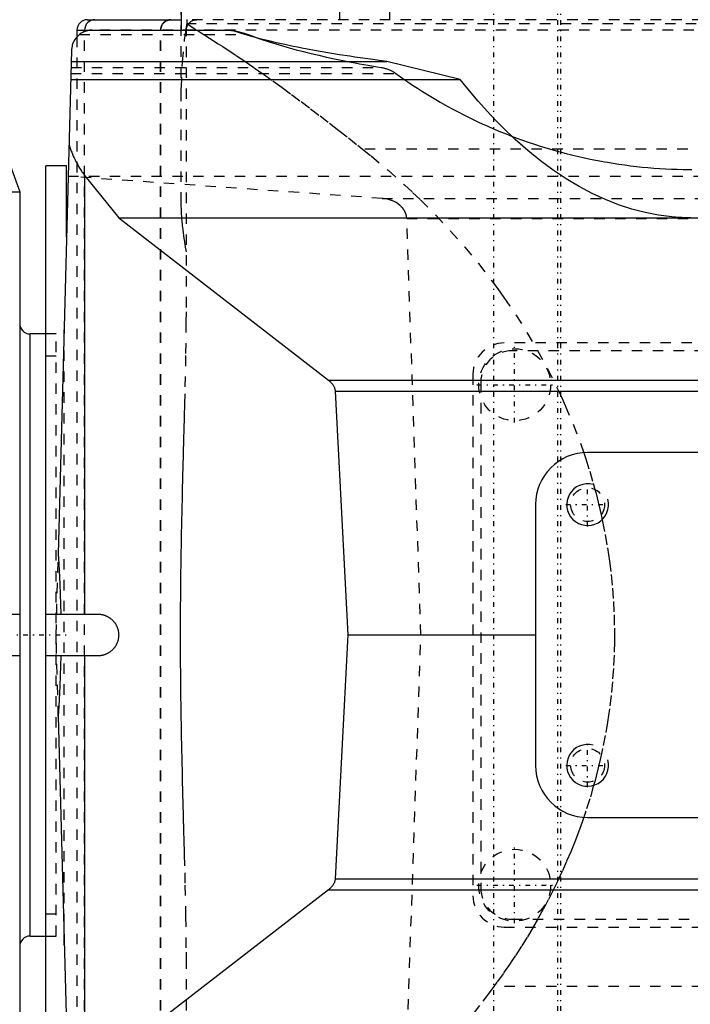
# Model space of a CAD drawing. Extents: x -545 to 345, y -109 to 109.
# Tile 11 of 19: x -164 to -100, y -35 to 59. Entities that reach past the tile are written whole.
import ezdxf

# ---------------------------------------------------------------- set-up
doc = ezdxf.new("R2010")
doc.units = 0
doc.linetypes.add('CENTER', pattern=[1.5, 0.45, -0.5, 0.05, -0.5])
doc.linetypes.add('DASHED', pattern=[2, 1, -1])
for name, color, linetype in [('AM_0', 7, 'CONTINUOUS'), ('AM_10', 7, 'CONTINUOUS'), ('AM_3', 7, 'DASHED'), ('AM_7', 7, 'CENTER')]:
    doc.layers.add(name, color=color, linetype=linetype)

msp = doc.modelspace()

# ---------------------------------------------------------------- linework, layer by layer
at = {"layer": 'AM_0', "color": 7, "linetype": 'CONTINUOUS'}
for p, q in [((-149, 64.8), (-149, 58)), ((-158, 59), (-148.987, 59)), ((-159, 58), (-159, 57.359)), ((-159, 58), (-157.533, 58)), ((-158.274, 57.858), (-158.274, 58)), ((-157.533, 58), (-144.196, 58)), ((-159.532, 56.052), (-160.796, 7.779)), ((-168.992, 54.842), (-164.5, 42.5)), ((-159.56, 55.006), (-129.264, 55.006)), ((-122.232, 53.27), (-129.264, 55.006)), ((-159.605, 53.27), (-122.232, 53.27)), ((-160, 45), (-162, 45)), ((-162, -45), (-162, 45)), ((-160, 38.188), (-160, 45)), ((-158.236, 2), (-158.236, 44.025)), ((-158.236, 44.025), (-155, 40)), ((-197.869, 42.5), (-164.5, 42.5)), ((-164.5, 42.5), (-164.5, -42.5)), ((-155, 40), (-32.649, 40)), ((-155, 40), (-134.864, 24.422)), ((-162, 28.87), (-163.5, 28.87)), ((-163.5, -28.87), (-163.5, 28.87)), ((-134.864, 24.422), (-72, 24.422)), ((-134.225, 23.389), (-72, 23.389)), ((-134.225, 23.389), (-133, 0)), ((-85, 17.5), (-110, 17.5)), ((-115, 12.5), (-115, -12.5)), ((-169.5, 2), (-164.5, 2)), ((-162, 2), (-157, 2)), ((-133, 0), (-134.225, -23.389)), ((-133, 0), (-115, 0)), ((-164.5, -2), (-169.5, -2)), ((-157, -2), (-162, -2)), ((-158.236, -44.025), (-158.236, -2)), ((-160.796, -7.779), (-159.532, -56.052)), ((-110, -17.5), (-85, -17.5)), ((-134.225, -23.389), (-38.714, -23.389)), ((-134.864, -24.422), (-155, -40)), ((-134.864, -24.422), (-38.464, -24.422)), ((-163.5, -28.87), (-162, -28.87))]:
    msp.add_line(p, q, dxfattribs=at)
for points in [[(-157.286, 59), (-157.479, 58.981), (-157.664, 58.924), (-157.835, 58.831), (-157.984, 58.707), (-158.107, 58.556), (-158.198, 58.383), (-158.255, 58.195), (-158.274, 58)], [(-149.991, 59), (-150.184, 58.981), (-150.369, 58.924), (-150.54, 58.831), (-150.69, 58.707), (-150.813, 58.556), (-150.904, 58.383), (-150.96, 58.195), (-150.979, 58)]]:
    msp.add_lwpolyline(points, dxfattribs=at)
for points in [[(-150.963, 58, 0), (-150.963, 58.007, 0), (-150.963, 58.021, 0), (-150.962, 58.035, 0), (-150.962, 58.042, 0), (-150.962, 58.049, 0), (-150.961, 58.063, 0), (-150.96, 58.078, 0), (-150.959, 58.092, 0), (-150.957, 58.107, 0), (-150.956, 58.122, 0), (-150.955, 58.129, 0), (-150.954, 58.136, 0), (-150.952, 58.151, 0), (-150.949, 58.166, 0), (-150.947, 58.18, 0), (-150.944, 58.195, 0), (-150.941, 58.21, 0), (-150.939, 58.217, 0), (-150.938, 58.224, 0), (-150.934, 58.239, 0), (-150.931, 58.253, 0), (-150.929, 58.26, 0), (-150.927, 58.268, 0), (-150.923, 58.282, 0), (-150.919, 58.296, 0), (-150.917, 58.303, 0), (-150.914, 58.31, 0), (-150.91, 58.323, 0), (-150.905, 58.337, 0), (-150.9, 58.35, 0), (-150.895, 58.363, 0), (-150.89, 58.376, 0), (-150.888, 58.383, 0), (-150.885, 58.389, 0), (-150.88, 58.402, 0), (-150.874, 58.415, 0), (-150.868, 58.428, 0), (-150.862, 58.44, 0), (-150.856, 58.453, 0), (-150.852, 58.46, 0), (-150.849, 58.466, 0), (-150.842, 58.479, 0), (-150.835, 58.492, 0), (-150.828, 58.505, 0), (-150.82, 58.518, 0), (-150.813, 58.53, 0), (-150.809, 58.537, 0), (-150.805, 58.543, 0), (-150.797, 58.556, 0), (-150.788, 58.568, 0), (-150.78, 58.58, 0), (-150.771, 58.592, 0), (-150.762, 58.604, 0), (-150.758, 58.61, 0), (-150.753, 58.616, 0), (-150.744, 58.627, 0), (-150.735, 58.639, 0), (-150.726, 58.65, 0), (-150.717, 58.661, 0), (-150.707, 58.672, 0), (-150.702, 58.677, 0), (-150.698, 58.682, 0), (-150.688, 58.692, 0), (-150.678, 58.702, 0), (-150.674, 58.707, 0), (-150.669, 58.712, 0), (-150.659, 58.722, 0), (-150.649, 58.731, 0), (-150.644, 58.736, 0), (-150.639, 58.741, 0), (-150.628, 58.75, 0), (-150.617, 58.76, 0), (-150.606, 58.769, 0), (-150.595, 58.779, 0), (-150.584, 58.788, 0), (-150.578, 58.792, 0), (-150.572, 58.797, 0), (-150.56, 58.806, 0), (-150.548, 58.814, 0), (-150.536, 58.823, 0), (-150.524, 58.831, 0), (-150.512, 58.84, 0), (-150.505, 58.844, 0), (-150.499, 58.848, 0), (-150.487, 58.856, 0), (-150.474, 58.863, 0), (-150.461, 58.871, 0), (-150.449, 58.878, 0), (-150.436, 58.885, 0), (-150.429, 58.888, 0), (-150.423, 58.891, 0), (-150.41, 58.898, 0), (-150.398, 58.904, 0), (-150.385, 58.91, 0), (-150.372, 58.916, 0), (-150.36, 58.921, 0), (-150.353, 58.924, 0), (-150.347, 58.926, 0), (-150.334, 58.932, 0), (-150.321, 58.937, 0), (-150.308, 58.942, 0), (-150.295, 58.946, 0), (-150.281, 58.951, 0), (-150.274, 58.953, 0), (-150.267, 58.955, 0), (-150.254, 58.959, 0), (-150.24, 58.964, 0), (-150.232, 58.966, 0), (-150.225, 58.967, 0), (-150.211, 58.971, 0), (-150.197, 58.975, 0), (-150.19, 58.976, 0), (-150.182, 58.978, 0), (-150.168, 58.981, 0), (-150.153, 58.984, 0), (-150.139, 58.986, 0), (-150.124, 58.989, 0), (-150.11, 58.991, 0), (-150.103, 58.992, 0), (-150.095, 58.993, 0), (-150.081, 58.994, 0), (-150.066, 58.996, 0), (-150.052, 58.997, 0), (-150.038, 58.998, 0), (-150.024, 58.999, 0), (-150.017, 58.999, 0), (-150.01, 58.999, 0), (-149.996, 59, 0), (-149.982, 59, 0), (-149.975, 59, 0)], [(-157.533, 58, 0), (-157.535, 58, 0), (-157.54, 58, 0), (-157.545, 58, 0), (-157.547, 58, 0), (-157.55, 58, 0), (-157.554, 58, 0), (-157.559, 58, 0), (-157.564, 58, 0), (-157.569, 58, 0), (-157.573, 58, 0), (-157.576, 58, 0), (-157.578, 57.999, 0), (-157.583, 57.999, 0), (-157.588, 57.999, 0), (-157.592, 57.999, 0), (-157.597, 57.999, 0), (-157.602, 57.999, 0), (-157.604, 57.999, 0), (-157.607, 57.999, 0), (-157.612, 57.998, 0), (-157.616, 57.998, 0), (-157.619, 57.998, 0), (-157.621, 57.998, 0), (-157.626, 57.998, 0), (-157.631, 57.998, 0), (-157.633, 57.997, 0), (-157.635, 57.997, 0), (-157.64, 57.997, 0), (-157.645, 57.997, 0), (-157.65, 57.997, 0), (-157.654, 57.996, 0), (-157.659, 57.996, 0), (-157.662, 57.996, 0), (-157.664, 57.996, 0), (-157.669, 57.995, 0), (-157.673, 57.995, 0), (-157.678, 57.995, 0), (-157.683, 57.994, 0), (-157.688, 57.994, 0), (-157.69, 57.994, 0), (-157.692, 57.994, 0), (-157.697, 57.993, 0), (-157.702, 57.993, 0), (-157.719, 57.991, 0), (-157.747, 57.989, 0), (-157.775, 57.985, 0), (-157.79, 57.983, 0), (-157.804, 57.982, 0), (-157.832, 57.977, 0), (-157.86, 57.973, 0), (-157.889, 57.968, 0), (-157.917, 57.963, 0), (-157.945, 57.957, 0), (-157.959, 57.954, 0), (-157.973, 57.951, 0), (-158.001, 57.945, 0), (-158.028, 57.938, 0), (-158.042, 57.934, 0), (-158.056, 57.93, 0), (-158.083, 57.923, 0), (-158.111, 57.915, 0), (-158.125, 57.91, 0), (-158.138, 57.906, 0), (-158.165, 57.897, 0), (-158.193, 57.888, 0), (-158.219, 57.878, 0), (-158.246, 57.868, 0), (-158.273, 57.858, 0), (-158.286, 57.853, 0), (-158.299, 57.847, 0), (-158.326, 57.836, 0), (-158.352, 57.825, 0), (-158.442, 57.781, 0), (-158.592, 57.697, 0), (-158.733, 57.6, 0), (-158.866, 57.491, 0), (-158.928, 57.433, 0), (-158.989, 57.371, 0), (-159.101, 57.242, 0), (-159.201, 57.103, 0), (-159.29, 56.956, 0), (-159.365, 56.801, 0), (-159.427, 56.642, 0), (-159.453, 56.56, 0), (-159.475, 56.477, 0), (-159.509, 56.309, 0), (-159.528, 56.138, 0), (-159.532, 56.052, 0)], [(-129.264, 55.006, 0), (-129.79, 55.071, 0), (-130.826, 55.206, 0), (-131.839, 55.345, 0), (-132.337, 55.416, 0), (-132.829, 55.489, 0), (-133.796, 55.637, 0), (-134.738, 55.789, 0), (-135.655, 55.945, 0), (-136.546, 56.105, 0), (-137.411, 56.27, 0), (-137.833, 56.353, 0), (-138.249, 56.437, 0), (-139.059, 56.609, 0), (-139.84, 56.784, 0), (-140.593, 56.963, 0), (-141.317, 57.145, 0), (-142.01, 57.33, 0), (-142.346, 57.423, 0), (-142.674, 57.518, 0), (-143.306, 57.709, 0), (-143.907, 57.902, 0), (-144.196, 58, 0)], [(-100.107, 40, 0), (-100.32, 40.003, 0), (-100.534, 40.007, 0), (-100.641, 40.01, 0), (-100.748, 40.014, 0), (-100.961, 40.023, 0), (-101.175, 40.035, 0), (-101.923, 40.094, 0), (-103.203, 40.261, 0), (-103.842, 40.375, 0), (-104.481, 40.511, 0), (-105.756, 40.844, 0), (-107.027, 41.26, 0), (-108.293, 41.759, 0), (-109.553, 42.339, 0), (-110.807, 43.002, 0), (-111.432, 43.364, 0), (-112.054, 43.746, 0), (-113.292, 44.571, 0), (-114.522, 45.476, 0), (-115.741, 46.461, 0), (-116.949, 47.525, 0), (-118.146, 48.667, 0), (-118.74, 49.268, 0), (-119.331, 49.887, 0), (-120.502, 51.184, 0), (-121.659, 52.556, 0), (-122.232, 53.27, 0)], [(-159.77, 46.98, 0), (-159.734, 46.879, 0), (-159.661, 46.679, 0), (-159.586, 46.483, 0), (-159.548, 46.387, 0), (-159.51, 46.292, 0), (-159.432, 46.105, 0), (-159.352, 45.922, 0), (-159.271, 45.743, 0), (-159.188, 45.569, 0), (-159.104, 45.399, 0), (-159.061, 45.316, 0), (-159.018, 45.234, 0), (-158.931, 45.073, 0), (-158.842, 44.917, 0), (-158.752, 44.767, 0), (-158.661, 44.62, 0), (-158.569, 44.479, 0), (-158.522, 44.411, 0), (-158.475, 44.343, 0), (-158.38, 44.212, 0), (-158.284, 44.086, 0), (-158.236, 44.025, 0)], [(-134.864, 24.422, 0), (-134.831, 24.396, 0), (-134.769, 24.344, 0), (-134.709, 24.291, 0), (-134.68, 24.265, 0), (-134.652, 24.237, 0), (-134.599, 24.183, 0), (-134.549, 24.127, 0), (-134.503, 24.071, 0), (-134.46, 24.014, 0), (-134.421, 23.957, 0), (-134.402, 23.928, 0), (-134.385, 23.898, 0), (-134.352, 23.84, 0), (-134.323, 23.781, 0), (-134.298, 23.721, 0), (-134.277, 23.661, 0), (-134.259, 23.601, 0), (-134.251, 23.571, 0), (-134.244, 23.541, 0), (-134.234, 23.48, 0), (-134.227, 23.419, 0), (-134.225, 23.389, 0)], [(-160.796, 7.779, 0), (-160.747, 6.819, 0), (-160.656, 4.889, 0), (-160.586, 2.96, 0), (-160.562, 2, 0)], [(-157, 2, 0), (-156.971, 2, 0), (-156.913, 1.998, 0), (-156.855, 1.995, 0), (-156.826, 1.992, 0), (-156.797, 1.99, 0), (-156.739, 1.983, 0), (-156.681, 1.974, 0), (-156.624, 1.964, 0), (-156.567, 1.953, 0), (-156.511, 1.939, 0), (-156.482, 1.932, 0), (-156.454, 1.924, 0), (-156.399, 1.907, 0), (-156.343, 1.889, 0), (-156.289, 1.869, 0), (-156.235, 1.848, 0), (-156.181, 1.825, 0), (-156.155, 1.813, 0), (-156.128, 1.8, 0), (-156.077, 1.774, 0), (-156.025, 1.746, 0), (-156, 1.732, 0), (-155.975, 1.717, 0), (-155.925, 1.687, 0), (-155.877, 1.655, 0), (-155.853, 1.638, 0), (-155.829, 1.621, 0), (-155.782, 1.587, 0), (-155.737, 1.551, 0), (-155.692, 1.513, 0), (-155.649, 1.475, 0), (-155.607, 1.435, 0), (-155.586, 1.414, 0), (-155.565, 1.393, 0), (-155.525, 1.351, 0), (-155.487, 1.308, 0), (-155.449, 1.263, 0), (-155.413, 1.218, 0), (-155.379, 1.171, 0), (-155.362, 1.147, 0), (-155.345, 1.123, 0), (-155.313, 1.075, 0), (-155.283, 1.025, 0), (-155.254, 0.975, 0), (-155.226, 0.923, 0), (-155.2, 0.872, 0), (-155.187, 0.845, 0), (-155.175, 0.819, 0), (-155.152, 0.765, 0), (-155.131, 0.711, 0), (-155.111, 0.657, 0), (-155.093, 0.601, 0), (-155.076, 0.546, 0), (-155.068, 0.518, 0), (-155.061, 0.489, 0), (-155.047, 0.433, 0), (-155.036, 0.376, 0), (-155.026, 0.319, 0), (-155.017, 0.261, 0), (-155.01, 0.203, 0), (-155.008, 0.174, 0), (-155.005, 0.145, 0), (-155.002, 0.087, 0), (-155, 0.029, 0), (-155, 0, 0), (-155, -0.029, 0), (-155.002, -0.087, 0), (-155.005, -0.145, 0), (-155.008, -0.174, 0), (-155.01, -0.203, 0), (-155.017, -0.261, 0), (-155.026, -0.319, 0), (-155.036, -0.376, 0), (-155.047, -0.433, 0), (-155.061, -0.489, 0), (-155.068, -0.518, 0), (-155.076, -0.546, 0), (-155.093, -0.601, 0), (-155.111, -0.657, 0), (-155.131, -0.711, 0), (-155.152, -0.765, 0), (-155.175, -0.819, 0), (-155.187, -0.845, 0), (-155.2, -0.872, 0), (-155.226, -0.923, 0), (-155.254, -0.975, 0), (-155.283, -1.025, 0), (-155.313, -1.075, 0), (-155.345, -1.123, 0), (-155.362, -1.147, 0), (-155.379, -1.171, 0), (-155.413, -1.218, 0), (-155.449, -1.263, 0), (-155.487, -1.308, 0), (-155.525, -1.351, 0), (-155.565, -1.393, 0), (-155.586, -1.414, 0), (-155.607, -1.435, 0), (-155.649, -1.475, 0), (-155.692, -1.513, 0), (-155.737, -1.551, 0), (-155.782, -1.587, 0), (-155.829, -1.621, 0), (-155.853, -1.638, 0), (-155.877, -1.655, 0), (-155.925, -1.687, 0), (-155.975, -1.717, 0), (-156, -1.732, 0), (-156.025, -1.746, 0), (-156.077, -1.774, 0), (-156.128, -1.8, 0), (-156.155, -1.813, 0), (-156.181, -1.825, 0), (-156.235, -1.848, 0), (-156.289, -1.869, 0), (-156.343, -1.889, 0), (-156.399, -1.907, 0), (-156.454, -1.924, 0), (-156.482, -1.932, 0), (-156.511, -1.939, 0), (-156.567, -1.953, 0), (-156.624, -1.964, 0), (-156.681, -1.974, 0), (-156.739, -1.983, 0), (-156.797, -1.99, 0), (-156.826, -1.992, 0), (-156.855, -1.995, 0), (-156.913, -1.998, 0), (-156.971, -2, 0), (-157, -2, 0)], [(-160.562, -2, 0), (-160.586, -2.96, 0), (-160.656, -4.889, 0), (-160.747, -6.819, 0), (-160.796, -7.779, 0)], [(-134.225, -23.389, 0), (-134.227, -23.419, 0), (-134.234, -23.48, 0), (-134.244, -23.541, 0), (-134.251, -23.571, 0), (-134.259, -23.601, 0), (-134.277, -23.661, 0), (-134.298, -23.721, 0), (-134.323, -23.781, 0), (-134.352, -23.84, 0), (-134.385, -23.898, 0), (-134.402, -23.928, 0), (-134.421, -23.957, 0), (-134.46, -24.014, 0), (-134.503, -24.071, 0), (-134.549, -24.127, 0), (-134.599, -24.183, 0), (-134.652, -24.237, 0), (-134.68, -24.265, 0), (-134.709, -24.291, 0), (-134.769, -24.344, 0), (-134.831, -24.396, 0), (-134.864, -24.422, 0)]]:
    msp.add_polyline3d(points, dxfattribs=at)
for centre, radius, start, end in [((-158, 58), 1, 90, 180), ((-163.5, 29.87), 1, 180, 270), ((-110, 12.5), 5, 90, 180), ((-110, -12.5), 5, 180, 270), ((-163.5, -29.87), 1, 90, 180)]:
    msp.add_arc(centre, radius, start, end, dxfattribs=at)
at = {"layer": 'AM_10', "color": 7, "linetype": 'CONTINUOUS'}
for centre in [(-110, 12.5), (-110, -12.5)]:
    msp.add_arc(centre, 2, 75, 15, dxfattribs=at)
at = {"layer": 'AM_3', "color": 6, "linetype": 'DASHED'}
for p, q in [((-133.783, 59), (-133.783, 85)), ((-148.998, 41.454), (-148.998, 64.831)), ((-129, 62), (-129, 59)), ((-50.951, 59), (-149.049, 59)), ((-51.571, 58.6), (-148.429, 58.6)), ((-148.429, 58.593), (-148.429, 58.6)), ((-148.429, 58.593), (-147.48, 58)), ((-158.274, -58), (-158.274, 57.858)), ((-55.804, 58), (-157.533, 58)), ((-150.979, -58), (-150.979, 58)), ((-150.963, -58), (-150.963, 58)), ((-148.502, 31.418), (-148.502, 58)), ((-159, 57.359), (-159, -52)), ((-158.759, 57.58), (-142.562, 57.58)), ((-159.59, 53.855), (-128.417, 53.855)), ((-159.575, 54.406), (-129.773, 54.406)), ((-68.393, 46.6), (-131.607, 46.6)), ((-159.848, 44), (-22.431, 44)), ((-129.712, 41.861), (-159.848, 43.976)), ((-129.712, 41.861), (-43, 41.861)), ((-126, 0), (-127.355, 39.921)), ((-127.355, 39.921), (-43, 39.921)), ((-160.222, -29.726), (-160.222, 29.726)), ((-161, 28.87), (-162, 28.87)), ((-161, -28.87), (-161, 28.87)), ((-68, 28), (-118, 28)), ((-161, 26.75), (-162, 26.75)), ((-68.75, 27.25), (-117.25, 27.25)), ((-121, 25), (-121, -25)), ((-120.25, 24.25), (-120.25, -24.25)), ((-161, 0), (-160.796, 7.779)), ((-160.796, -7.779), (-161, 0)), ((-127.355, -39.921), (-126, 0)), ((-162, -26.75), (-161, -26.75)), ((-117.25, -27.25), (-68.75, -27.25)), ((-118, -28), (-68, -28)), ((-162, -28.87), (-161, -28.87)), ((-148.502, -58), (-148.502, -31.418)), ((-80.99, -33.716), (-119.01, -33.716))]:
    msp.add_line(p, q, dxfattribs=at)
for points in [[(-148.538, 58.024, 0), (-148.521, 58.121, 0), (-148.485, 58.312, 0), (-148.448, 58.5, 0), (-148.429, 58.593, 0)], [(-148.502, 58, 0), (-148.502, 58.003, 0), (-148.502, 58.009, 0), (-148.502, 58.016, 0), (-148.502, 58.019, 0), (-148.502, 58.022, 0), (-148.502, 58.028, 0), (-148.502, 58.034, 0), (-148.502, 58.041, 0), (-148.501, 58.047, 0), (-148.501, 58.053, 0), (-148.501, 58.056, 0), (-148.501, 58.059, 0), (-148.5, 58.065, 0), (-148.5, 58.071, 0), (-148.5, 58.077, 0), (-148.499, 58.083, 0), (-148.499, 58.089, 0), (-148.498, 58.092, 0), (-148.498, 58.095, 0), (-148.497, 58.1, 0), (-148.497, 58.106, 0), (-148.497, 58.109, 0), (-148.496, 58.112, 0), (-148.496, 58.117, 0), (-148.495, 58.123, 0), (-148.495, 58.125, 0), (-148.494, 58.128, 0), (-148.494, 58.133, 0), (-148.493, 58.139, 0), (-148.492, 58.144, 0), (-148.491, 58.149, 0), (-148.491, 58.154, 0), (-148.49, 58.157, 0), (-148.49, 58.159, 0), (-148.489, 58.164, 0), (-148.488, 58.169, 0), (-148.487, 58.174, 0), (-148.486, 58.179, 0), (-148.486, 58.183, 0), (-148.485, 58.185, 0), (-148.485, 58.188, 0), (-148.484, 58.192, 0), (-148.483, 58.197, 0), (-148.48, 58.211, 0), (-148.474, 58.235, 0), (-148.469, 58.258, 0), (-148.466, 58.269, 0), (-148.463, 58.28, 0), (-148.456, 58.3, 0), (-148.45, 58.32, 0), (-148.443, 58.34, 0), (-148.436, 58.358, 0), (-148.429, 58.376, 0), (-148.426, 58.385, 0), (-148.422, 58.393, 0), (-148.415, 58.41, 0), (-148.407, 58.426, 0), (-148.404, 58.434, 0), (-148.381, 58.478, 0), (-148.336, 58.552, 0), (-148.289, 58.617, 0), (-148.239, 58.676, 0), (-148.186, 58.73, 0), (-148.13, 58.778, 0), (-148.102, 58.801, 0), (-148.072, 58.822, 0), (-148.011, 58.861, 0), (-147.948, 58.895, 0), (-147.883, 58.925, 0), (-147.816, 58.95, 0), (-147.748, 58.969, 0), (-147.713, 58.978, 0), (-147.678, 58.984, 0), (-147.608, 58.994, 0), (-147.538, 58.999, 0), (-147.502, 59, 0)], [(-148.429, 58.6, 0), (-148.429, 58.603, 0), (-148.428, 58.611, 0), (-148.428, 58.618, 0), (-148.427, 58.622, 0), (-148.427, 58.625, 0), (-148.427, 58.633, 0), (-148.426, 58.641, 0), (-148.426, 58.648, 0), (-148.426, 58.656, 0), (-148.425, 58.665, 0), (-148.425, 58.669, 0), (-148.425, 58.673, 0), (-148.424, 58.682, 0), (-148.424, 58.691, 0), (-148.424, 58.7, 0), (-148.423, 58.709, 0), (-148.423, 58.719, 0), (-148.423, 58.724, 0), (-148.422, 58.728, 0), (-148.422, 58.738, 0), (-148.422, 58.748, 0), (-148.422, 58.754, 0), (-148.422, 58.759, 0), (-148.421, 58.769, 0), (-148.421, 58.78, 0), (-148.421, 58.785, 0), (-148.421, 58.79, 0), (-148.42, 58.801, 0), (-148.42, 58.812, 0), (-148.42, 58.823, 0), (-148.42, 58.834, 0), (-148.419, 58.845, 0), (-148.419, 58.851, 0), (-148.419, 58.856, 0), (-148.419, 58.868, 0), (-148.419, 58.879, 0), (-148.419, 58.89, 0), (-148.419, 58.902, 0), (-148.419, 58.913, 0), (-148.419, 58.919, 0), (-148.418, 58.925, 0), (-148.418, 58.936, 0), (-148.418, 58.947, 0), (-148.418, 58.959, 0), (-148.418, 58.97, 0), (-148.418, 58.981, 0), (-148.418, 58.987, 0), (-148.418, 58.993, 0), (-148.418, 59.004, 0)], [(-148.998, 51.195, 0), (-148.986, 52.499, 0), (-148.89, 54.927, 0), (-148.684, 57.069, 0), (-148.538, 58.024, 0)], [(-147.48, 58, 0), (-147.081, 57.749, 0), (-146.269, 57.234, 0), (-145.439, 56.7, 0), (-145.019, 56.426, 0), (-144.595, 56.147, 0), (-143.737, 55.577, 0), (-142.867, 54.99, 0), (-141.989, 54.386, 0), (-141.102, 53.767, 0), (-140.208, 53.132, 0), (-139.759, 52.81, 0), (-139.308, 52.484, 0), (-138.404, 51.822, 0), (-137.496, 51.149, 0), (-136.587, 50.466, 0), (-135.677, 49.774, 0), (-134.768, 49.075, 0), (-134.314, 48.724, 0), (-133.861, 48.371, 0), (-132.956, 47.664, 0), (-132.056, 46.955, 0), (-131.607, 46.6, 0)], [(-144.733, 58, 0), (-144.404, 57.988, 0), (-143.707, 57.894, 0), (-142.956, 57.708, 0), (-142.562, 57.58, 0)], [(-142.562, 57.58, 0), (-142.291, 57.478, 0), (-141.731, 57.276, 0), (-141.151, 57.077, 0), (-140.853, 56.978, 0), (-140.551, 56.88, 0), (-139.931, 56.686, 0), (-139.291, 56.496, 0), (-138.631, 56.309, 0), (-137.953, 56.124, 0), (-137.256, 55.943, 0), (-136.901, 55.854, 0), (-136.541, 55.766, 0), (-135.808, 55.592, 0), (-135.057, 55.422, 0), (-134.289, 55.255, 0), (-133.504, 55.092, 0), (-132.702, 54.932, 0), (-132.295, 54.854, 0), (-131.885, 54.777, 0), (-131.051, 54.626, 0), (-130.203, 54.478, 0), (-129.773, 54.406, 0)], [(-129.773, 54.406, 0), (-129.734, 54.4, 0), (-129.655, 54.385, 0), (-129.577, 54.368, 0), (-129.538, 54.359, 0), (-129.498, 54.349, 0), (-129.42, 54.328, 0), (-129.342, 54.306, 0), (-129.263, 54.281, 0), (-129.186, 54.254, 0), (-129.108, 54.226, 0), (-129.07, 54.211, 0), (-129.032, 54.195, 0), (-128.956, 54.163, 0), (-128.88, 54.128, 0), (-128.806, 54.092, 0), (-128.733, 54.053, 0), (-128.66, 54.013, 0), (-128.625, 53.992, 0), (-128.589, 53.97, 0), (-128.519, 53.926, 0), (-128.451, 53.879, 0), (-128.417, 53.855, 0)], [(-128.417, 53.855, 0), (-128.188, 53.691, 0), (-127.727, 53.366, 0), (-127.262, 53.046, 0), (-127.029, 52.888, 0), (-126.794, 52.732, 0), (-126.322, 52.423, 0), (-125.847, 52.12, 0), (-125.368, 51.822, 0), (-124.886, 51.53, 0), (-124.401, 51.244, 0), (-124.157, 51.102, 0), (-123.913, 50.963, 0), (-123.421, 50.688, 0), (-122.927, 50.418, 0), (-122.429, 50.154, 0), (-121.928, 49.897, 0), (-121.425, 49.645, 0), (-121.172, 49.521, 0), (-120.919, 49.398, 0), (-120.41, 49.158, 0), (-119.898, 48.924, 0), (-119.641, 48.809, 0), (-119.384, 48.696, 0), (-118.867, 48.473, 0), (-118.348, 48.257, 0), (-118.087, 48.151, 0), (-117.826, 48.047, 0), (-117.302, 47.842, 0), (-116.776, 47.644, 0), (-116.247, 47.452, 0), (-115.716, 47.266, 0), (-115.184, 47.087, 0), (-114.916, 46.999, 0), (-114.649, 46.913, 0), (-114.112, 46.746, 0), (-113.574, 46.585, 0), (-113.033, 46.431, 0), (-112.491, 46.282, 0), (-111.948, 46.14, 0), (-111.675, 46.072, 0), (-111.403, 46.004, 0), (-110.856, 45.875, 0), (-110.308, 45.752, 0), (-109.758, 45.635, 0), (-109.208, 45.525, 0), (-108.656, 45.421, 0), (-108.379, 45.372, 0), (-108.102, 45.324, 0), (-107.548, 45.233, 0), (-106.993, 45.148, 0), (-106.437, 45.07, 0), (-105.88, 44.999, 0), (-105.323, 44.934, 0), (-105.043, 44.903, 0), (-104.764, 44.875, 0), (-104.205, 44.823, 0), (-103.646, 44.777, 0), (-103.085, 44.738, 0), (-102.525, 44.705, 0), (-101.964, 44.679, 0), (-101.684, 44.669, 0), (-101.403, 44.66, 0), (-100.842, 44.647, 0), (-100.281, 44.64, 0), (-100, 44.639, 0)], [(-131.607, 46.6, 0), (-130.775, 45.931, 0), (-129.147, 44.565, 0), (-127.569, 43.16, 0), (-126.8, 42.444, 0), (-126.043, 41.719, 0), (-124.569, 40.241, 0), (-123.148, 38.729, 0), (-121.783, 37.184, 0), (-120.474, 35.607, 0), (-119.222, 33.999, 0), (-118.618, 33.185, 0), (-118.028, 32.363, 0), (-116.894, 30.698, 0), (-115.82, 29.007, 0), (-114.808, 27.291, 0), (-113.857, 25.552, 0), (-112.97, 23.791, 0), (-112.55, 22.903, 0), (-112.146, 22.01, 0), (-111.387, 20.209, 0), (-110.692, 18.392, 0), (-110.37, 17.477, 0)], [(-127.355, 39.921, 0), (-127.356, 39.935, 0), (-127.357, 39.962, 0), (-127.359, 39.988, 0), (-127.36, 40.002, 0), (-127.361, 40.015, 0), (-127.364, 40.042, 0), (-127.367, 40.069, 0), (-127.371, 40.096, 0), (-127.375, 40.122, 0), (-127.38, 40.149, 0), (-127.382, 40.162, 0), (-127.385, 40.176, 0), (-127.391, 40.202, 0), (-127.397, 40.229, 0), (-127.403, 40.255, 0), (-127.41, 40.282, 0), (-127.417, 40.308, 0), (-127.421, 40.321, 0), (-127.425, 40.334, 0), (-127.434, 40.36, 0), (-127.443, 40.386, 0), (-127.447, 40.399, 0), (-127.452, 40.412, 0), (-127.462, 40.438, 0), (-127.472, 40.464, 0), (-127.477, 40.477, 0), (-127.482, 40.49, 0), (-127.493, 40.515, 0), (-127.505, 40.541, 0), (-127.517, 40.566, 0), (-127.529, 40.591, 0), (-127.542, 40.616, 0), (-127.549, 40.629, 0), (-127.555, 40.641, 0), (-127.569, 40.666, 0), (-127.583, 40.69, 0), (-127.598, 40.715, 0), (-127.613, 40.739, 0), (-127.628, 40.763, 0), (-127.636, 40.775, 0), (-127.644, 40.787, 0), (-127.66, 40.811, 0), (-127.677, 40.835, 0), (-127.694, 40.858, 0), (-127.711, 40.882, 0), (-127.729, 40.905, 0), (-127.738, 40.916, 0), (-127.747, 40.928, 0), (-127.766, 40.95, 0), (-127.785, 40.973, 0), (-127.805, 40.995, 0), (-127.824, 41.017, 0), (-127.845, 41.039, 0), (-127.855, 41.05, 0), (-127.865, 41.061, 0), (-127.886, 41.083, 0), (-127.908, 41.104, 0), (-127.929, 41.125, 0), (-127.951, 41.146, 0), (-127.974, 41.166, 0), (-127.985, 41.177, 0), (-127.997, 41.187, 0), (-128.02, 41.207, 0), (-128.043, 41.227, 0), (-128.055, 41.237, 0), (-128.067, 41.246, 0), (-128.092, 41.266, 0), (-128.116, 41.285, 0), (-128.128, 41.294, 0), (-128.141, 41.304, 0), (-128.166, 41.322, 0), (-128.192, 41.341, 0), (-128.284, 41.403, 0), (-128.449, 41.502, 0), (-128.625, 41.589, 0), (-128.809, 41.666, 0), (-129.001, 41.731, 0), (-129.099, 41.759, 0), (-129.199, 41.784, 0), (-129.402, 41.824, 0), (-129.608, 41.852, 0), (-129.712, 41.861, 0)], [(-148.502, 36.741, 0), (-148.528, 36.887, 0), (-148.576, 37.176, 0), (-148.622, 37.463, 0), (-148.645, 37.605, 0), (-148.666, 37.746, 0), (-148.708, 38.026, 0), (-148.747, 38.303, 0), (-148.784, 38.576, 0), (-148.818, 38.846, 0), (-148.849, 39.112, 0), (-148.864, 39.244, 0), (-148.878, 39.375, 0), (-148.904, 39.634, 0), (-148.927, 39.889, 0), (-148.946, 40.14, 0), (-148.963, 40.388, 0), (-148.977, 40.632, 0), (-148.982, 40.752, 0), (-148.987, 40.872, 0), (-148.994, 41.107, 0), (-148.997, 41.339, 0), (-148.998, 41.454, 0)], [(-148.502, -31.418, 0), (-148.508, -29.994, 0), (-148.545, -26.99, 0), (-148.609, -23.793, 0), (-148.65, -22.129, 0), (-148.657, -21.848, 0), (-148.672, -21.282, 0), (-148.687, -20.711, 0), (-148.694, -20.425, 0), (-148.702, -20.137, 0), (-148.717, -19.558, 0), (-148.733, -18.976, 0), (-148.749, -18.389, 0), (-148.765, -17.799, 0), (-148.781, -17.205, 0), (-148.789, -16.907, 0), (-148.797, -16.608, 0), (-148.813, -16.007, 0), (-148.829, -15.402, 0), (-148.845, -14.795, 0), (-148.861, -14.184, 0), (-148.876, -13.57, 0), (-148.883, -13.263, 0), (-148.891, -12.954, 0), (-148.905, -12.335, 0), (-148.92, -11.714, 0), (-148.933, -11.09, 0), (-148.947, -10.464, 0), (-148.959, -9.837, 0), (-148.965, -9.522, 0), (-148.971, -9.207, 0), (-148.983, -8.576, 0), (-148.994, -7.944, 0), (-149.004, -7.31, 0), (-149.013, -6.676, 0), (-149.022, -6.04, 0), (-149.026, -5.722, 0), (-149.03, -5.404, 0), (-149.037, -4.767, 0), (-149.043, -4.131, 0), (-149.048, -3.494, 0), (-149.052, -2.857, 0), (-149.056, -2.221, 0), (-149.057, -1.903, 0), (-149.059, -1.585, 0), (-149.06, -0.95, 0), (-149.061, -0.316, 0), (-149.061, 0, 0), (-149.061, 0.316, 0), (-149.06, 0.95, 0), (-149.059, 1.585, 0), (-149.057, 1.903, 0), (-149.056, 2.221, 0), (-149.052, 2.857, 0), (-149.048, 3.494, 0), (-149.043, 4.131, 0), (-149.037, 4.767, 0), (-149.03, 5.404, 0), (-149.026, 5.722, 0), (-149.022, 6.04, 0), (-149.013, 6.676, 0), (-149.004, 7.31, 0), (-148.994, 7.944, 0), (-148.983, 8.576, 0), (-148.971, 9.207, 0), (-148.965, 9.522, 0), (-148.959, 9.837, 0), (-148.947, 10.464, 0), (-148.933, 11.09, 0), (-148.92, 11.714, 0), (-148.905, 12.335, 0), (-148.891, 12.954, 0), (-148.883, 13.263, 0), (-148.876, 13.57, 0), (-148.861, 14.184, 0), (-148.845, 14.795, 0), (-148.829, 15.402, 0), (-148.813, 16.007, 0), (-148.797, 16.608, 0), (-148.789, 16.907, 0), (-148.781, 17.205, 0), (-148.765, 17.799, 0), (-148.749, 18.389, 0), (-148.733, 18.976, 0), (-148.717, 19.558, 0), (-148.702, 20.137, 0), (-148.694, 20.425, 0), (-148.687, 20.711, 0), (-148.672, 21.282, 0), (-148.657, 21.848, 0), (-148.65, 22.129, 0), (-148.609, 23.793, 0), (-148.545, 26.99, 0), (-148.508, 29.994, 0), (-148.502, 31.418, 0)], [(-110.37, 17.477, 0), (-110.173, 16.894, 0), (-109.801, 15.723, 0), (-109.455, 14.547, 0), (-109.292, 13.957, 0)], [(-109.292, 13.957, 0), (-109.185, 13.553, 0), (-108.98, 12.745, 0), (-108.787, 11.935, 0), (-108.696, 11.529, 0)], [(-108.696, 11.529, 0), (-108.559, 10.895, 0), (-108.31, 9.623, 0), (-108.091, 8.347, 0), (-107.993, 7.708, 0), (-107.903, 7.069, 0), (-107.747, 5.787, 0), (-107.622, 4.503, 0), (-107.528, 3.218, 0), (-107.465, 1.931, 0), (-107.434, 0.643, 0), (-107.43, -0.001, 0), (-107.434, -0.645, 0), (-107.465, -1.933, 0), (-107.528, -3.22, 0), (-107.622, -4.505, 0), (-107.747, -5.789, 0), (-107.904, -7.071, 0), (-107.994, -7.71, 0), (-108.091, -8.349, 0), (-108.31, -9.625, 0), (-108.56, -10.897, 0), (-108.696, -11.531, 0)], [(-108.696, -11.531, 0), (-108.787, -11.936, 0), (-108.979, -12.743, 0), (-109.184, -13.549, 0), (-109.29, -13.951, 0)], [(-109.29, -13.951, 0), (-109.454, -14.543, 0), (-109.801, -15.722, 0), (-110.174, -16.896, 0), (-110.371, -17.481, 0)], [(-110.371, -17.481, 0), (-110.536, -17.955, 0), (-110.88, -18.901, 0), (-111.241, -19.842, 0), (-111.428, -20.311, 0), (-111.619, -20.779, 0), (-112.015, -21.71, 0), (-112.428, -22.637, 0), (-112.858, -23.559, 0), (-113.306, -24.475, 0), (-113.77, -25.386, 0), (-114.009, -25.839, 0), (-114.252, -26.291, 0), (-114.75, -27.189, 0), (-115.265, -28.082, 0), (-115.796, -28.968, 0), (-116.344, -29.847, 0), (-116.908, -30.719, 0), (-117.196, -31.153, 0), (-117.489, -31.585, 0), (-118.085, -32.443, 0), (-118.697, -33.294, 0), (-119.01, -33.716, 0)], [(-119.01, -33.716, 0), (-119.462, -34.321, 0), (-120.368, -35.524, 0), (-121.278, -36.716, 0), (-121.734, -37.306, 0), (-122.19, -37.892, 0), (-123.102, -39.051, 0), (-124.014, -40.189, 0), (-124.925, -41.304, 0), (-125.832, -42.394, 0), (-126.734, -43.455, 0), (-127.185, -43.976, 0), (-127.639, -44.496, 0), (-128.557, -45.529, 0), (-129.489, -46.552, 0), (-130.433, -47.561, 0), (-131.387, -48.554, 0), (-132.351, -49.53, 0), (-132.836, -50.01, 0), (-133.323, -50.485, 0), (-134.302, -51.417, 0), (-135.286, -52.324, 0), (-135.78, -52.768, 0)]]:
    msp.add_polyline3d(points, dxfattribs=at)
for centre, radius in [((-117, 24), 3.45), ((-110, 12.5), 1.621), ((-110, -12.5), 1.621), ((-117, -24), 3.45)]:
    msp.add_circle(centre, radius, dxfattribs=at)
for centre, start, end in [((-118, 25), 90, 180), ((-117.25, 24.25), 90, 180), ((-117.25, -24.25), 180, 270), ((-118, -25), 180, 270)]:
    msp.add_arc(centre, 3, start, end, dxfattribs=at)
at = {"layer": 'AM_7', "color": 4, "linetype": 'CENTER'}
for p, q in [((-118.998, -108.9), (-118.998, 108.9)), ((-112.857, -108.9), (-112.857, 108.9)), ((-112.57, -108.9), (-112.57, 108.9)), ((-117, 20.377), (-117, 27.622)), ((-120.623, 24), (-113.377, 24)), ((-110, 10.4), (-110, 14.6)), ((-112.1, 12.5), (-107.9, 12.5)), ((-165.725, 0), (-159.9, 0)), ((-110, -14.6), (-110, -10.4)), ((-112.1, -12.5), (-107.9, -12.5)), ((-117, -27.623), (-117, -20.377)), ((-120.623, -24), (-113.377, -24))]:
    msp.add_line(p, q, dxfattribs=at)

doc.saveas('drawing.dxf')
